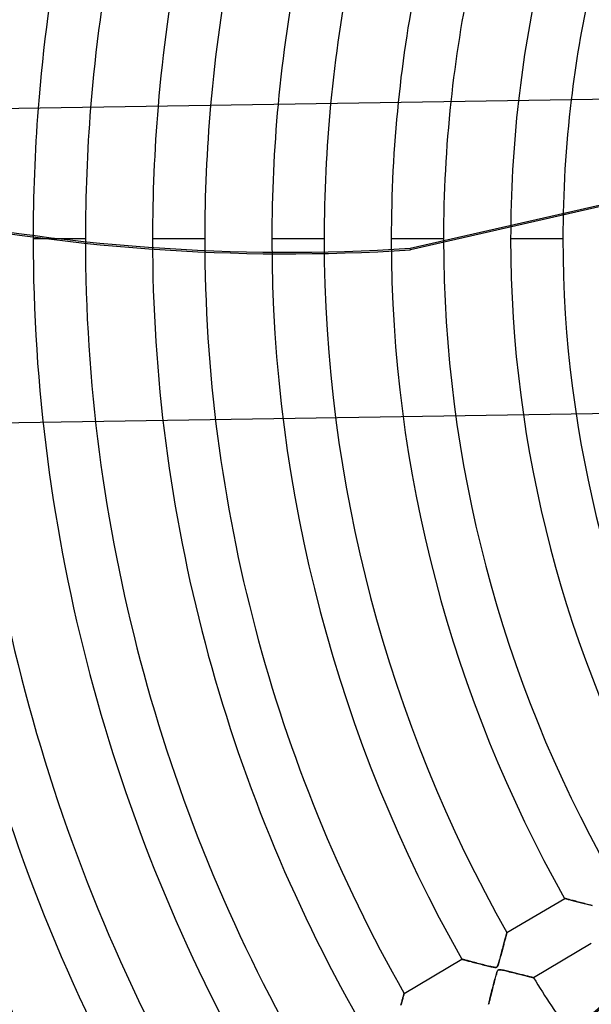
# Model space of a CAD drawing. Header units: millimetres. Extents: x -550 to 550, y -550 to 550.
# Tile 5 of 57: x -327 to -218, y -146 to 42. Entities that reach past the tile are written whole.
import ezdxf

# ---------------------------------------------------------------- set-up
doc = ezdxf.new("R2010")
doc.units = ezdxf.units.MM
doc.layers.add('HIDDEN', color=7, linetype='Continuous')
doc.layers.add('THICK', color=7, linetype='Continuous')

msp = doc.modelspace()

# ---------------------------------------------------------------- linework, layer by layer
at = {"layer": 'HIDDEN'}
for p, q in [((-252.16, -1.8), (-158.39, 19.61)), ((-158.43, 19.28), (-252.09, -2.1)), ((-291.41, 0), (-301.39, 0)), ((-291.41, 0), (-301.39, 0)), ((-268.61, 0), (-278.59, 0)), ((-268.61, 0), (-278.59, 0)), ((-245.81, 0), (-255.79, 0)), ((-245.81, 0), (-255.79, 0)), ((-223.01, 0), (-232.99, 0)), ((-223.01, 0), (-232.99, 0)), ((-314.21, 0), (-324.19, 0)), ((-314.21, 0), (-324.19, 0)), ((-252.09, -2.1), (-252.16, -1.8)), ((-233.71, -132.41), (-222.67, -125.88)), ((-222.66, -125.88), (-222.67, -125.88)), ((-222.67, -125.88), (-222.66, -125.88)), ((-222.63, -125.89), (-222.66, -125.88)), ((-222.66, -125.88), (-222.63, -125.89)), ((-222.57, -125.91), (-222.63, -125.89)), ((-222.63, -125.89), (-222.57, -125.91)), ((-222.49, -125.93), (-222.57, -125.91)), ((-222.57, -125.91), (-222.49, -125.93)), ((-222.4, -125.95), (-222.49, -125.93)), ((-222.49, -125.93), (-222.39, -125.95)), ((-222.28, -125.98), (-222.4, -125.95)), ((-222.39, -125.95), (-222.27, -125.99)), ((-222.15, -126.02), (-222.28, -125.98)), ((-222.27, -125.99), (-222.13, -126.02)), ((-222, -126.06), (-222.15, -126.02)), ((-222.13, -126.02), (-221.98, -126.06)), ((-221.84, -126.1), (-222, -126.06)), ((-221.98, -126.06), (-221.8, -126.11)), ((-221.66, -126.15), (-221.84, -126.1)), ((-221.8, -126.11), (-221.61, -126.16)), ((-221.47, -126.2), (-221.66, -126.15)), ((-221.61, -126.16), (-221.41, -126.21)), ((-221.26, -126.25), (-221.47, -126.2)), ((-221.41, -126.21), (-221.2, -126.27)), ((-221.03, -126.31), (-221.26, -126.25)), ((-221.2, -126.27), (-220.97, -126.33)), ((-220.8, -126.37), (-221.03, -126.31)), ((-220.97, -126.33), (-220.74, -126.39)), ((-220.55, -126.44), (-220.8, -126.37)), ((-220.74, -126.39), (-220.49, -126.45)), ((-220.28, -126.51), (-220.55, -126.44)), ((-220.49, -126.45), (-220.24, -126.52)), ((-220.01, -126.58), (-220.28, -126.51)), ((-220.24, -126.52), (-219.98, -126.59)), ((-219.74, -126.65), (-220.01, -126.58)), ((-219.98, -126.59), (-219.72, -126.66)), ((-219.46, -126.72), (-219.74, -126.65)), ((-219.72, -126.66), (-219.45, -126.73)), ((-219.17, -126.8), (-219.46, -126.72)), ((-219.45, -126.73), (-219.18, -126.79)), ((-219.18, -126.79), (-218.92, -126.86)), ((-218.88, -126.87), (-219.17, -126.8)), ((-218.92, -126.86), (-218.65, -126.93)), ((-218.58, -126.95), (-218.88, -126.87)), ((-218.65, -126.93), (-218.39, -127)), ((-218.28, -127.02), (-218.58, -126.95)), ((-218.39, -127), (-218.14, -127.06)), ((-217.98, -127.1), (-218.28, -127.02)), ((-218.14, -127.06), (-217.88, -127.12)), ((-217.68, -127.17), (-217.98, -127.1)), ((-217.88, -127.12), (-217.64, -127.18)), ((-217.4, -127.24), (-217.68, -127.17)), ((-217.64, -127.18), (-217.4, -127.24)), ((-234.03, -133.6), (-233.97, -133.39)), ((-233.95, -133.32), (-234, -133.49)), ((-233.97, -133.39), (-233.92, -133.2)), ((-233.91, -133.16), (-233.95, -133.32)), ((-233.92, -133.2), (-233.87, -133.02)), ((-233.87, -133.01), (-233.91, -133.16)), ((-233.87, -133.02), (-233.83, -132.87)), ((-233.83, -132.88), (-233.87, -133.01)), ((-233.83, -132.87), (-233.8, -132.73)), ((-233.8, -132.76), (-233.83, -132.88)), ((-233.8, -132.73), (-233.77, -132.62)), ((-233.77, -132.65), (-233.8, -132.76)), ((-233.77, -132.62), (-233.74, -132.53)), ((-233.75, -132.57), (-233.77, -132.65)), ((-233.73, -132.5), (-233.75, -132.57)), ((-233.74, -132.53), (-233.72, -132.46)), ((-233.72, -132.45), (-233.73, -132.5)), ((-233.71, -132.42), (-233.72, -132.45)), ((-233.72, -132.46), (-233.71, -132.42)), ((-233.71, -132.41), (-233.71, -132.42)), ((-233.71, -132.42), (-233.71, -132.41)), ((-234.51, -135.41), (-234.43, -135.11)), ((-234.44, -135.15), (-234.5, -135.38)), ((-234.38, -134.92), (-234.44, -135.15)), ((-234.43, -135.11), (-234.35, -134.83)), ((-234.32, -134.69), (-234.38, -134.92)), ((-234.35, -134.83), (-234.28, -134.55)), ((-234.26, -134.48), (-234.32, -134.69)), ((-234.28, -134.55), (-234.21, -134.3)), ((-234.2, -134.26), (-234.26, -134.48)), ((-234.21, -134.3), (-234.15, -134.05)), ((-234.15, -134.06), (-234.2, -134.26)), ((-234.15, -134.05), (-234.09, -133.82)), ((-234.1, -133.86), (-234.15, -134.06)), ((-234.05, -133.67), (-234.1, -133.86)), ((-234.09, -133.82), (-234.03, -133.6)), ((-234, -133.49), (-234.05, -133.67)), ((-217.58, -134.49), (-228.62, -141.01)), ((-234.96, -137.11), (-235.03, -137.36)), ((-235.02, -137.32), (-234.94, -137.02)), ((-234.89, -136.86), (-234.96, -137.11)), ((-234.94, -137.02), (-234.85, -136.69)), ((-234.83, -136.6), (-234.89, -136.86)), ((-234.85, -136.69), (-234.76, -136.36)), ((-234.76, -136.35), (-234.83, -136.6)), ((-234.76, -136.36), (-234.67, -136.03)), ((-234.69, -136.11), (-234.76, -136.35)), ((-234.63, -135.86), (-234.69, -136.11)), ((-234.67, -136.03), (-234.59, -135.71)), ((-234.56, -135.62), (-234.63, -135.86)), ((-234.59, -135.71), (-234.51, -135.41)), ((-234.5, -135.38), (-234.56, -135.62)), ((-253.34, -144.01), (-242.3, -137.49)), ((-242.29, -137.49), (-242.3, -137.49)), ((-242.3, -137.49), (-242.29, -137.49)), ((-242.25, -137.5), (-242.29, -137.49)), ((-242.29, -137.49), (-242.24, -137.5)), ((-242.2, -137.51), (-242.25, -137.5)), ((-242.24, -137.5), (-242.17, -137.52)), ((-242.12, -137.54), (-242.2, -137.51)), ((-242.17, -137.52), (-242.07, -137.55)), ((-242.02, -137.56), (-242.12, -137.54)), ((-242.07, -137.55), (-241.94, -137.58)), ((-241.9, -137.59), (-242.02, -137.56)), ((-241.94, -137.58), (-241.79, -137.62)), ((-241.76, -137.63), (-241.9, -137.59)), ((-241.79, -137.62), (-241.62, -137.67)), ((-241.61, -137.67), (-241.76, -137.63)), ((-241.62, -137.67), (-241.44, -137.72)), ((-241.44, -137.72), (-241.61, -137.67)), ((-241.25, -137.76), (-241.44, -137.72)), ((-241.44, -137.72), (-241.23, -137.77)), ((-241.06, -137.82), (-241.25, -137.76)), ((-241.23, -137.77), (-241.01, -137.83)), ((-240.85, -137.87), (-241.06, -137.82)), ((-241.01, -137.83), (-240.77, -137.89)), ((-240.62, -137.93), (-240.85, -137.87)), ((-240.77, -137.89), (-240.53, -137.95)), ((-240.38, -137.99), (-240.62, -137.93)), ((-240.53, -137.95), (-240.27, -138.02)), ((-240.13, -138.06), (-240.38, -137.99)), ((-240.27, -138.02), (-240, -138.09)), ((-239.86, -138.13), (-240.13, -138.06)), ((-240, -138.09), (-239.73, -138.16)), ((-239.59, -138.2), (-239.86, -138.13)), ((-239.73, -138.16), (-239.45, -138.24)), ((-239.29, -138.28), (-239.59, -138.2)), ((-239.45, -138.24), (-239.16, -138.31)), ((-238.99, -138.35), (-239.29, -138.28)), ((-239.16, -138.31), (-238.88, -138.38)), ((-238.69, -138.43), (-238.99, -138.35)), ((-238.88, -138.38), (-238.59, -138.46)), ((-238.39, -138.51), (-238.69, -138.43)), ((-238.59, -138.46), (-238.31, -138.53)), ((-238.09, -138.58), (-238.39, -138.51)), ((-238.31, -138.53), (-238.03, -138.6)), ((-237.8, -138.66), (-238.09, -138.58)), ((-238.03, -138.6), (-237.75, -138.67)), ((-237.52, -138.73), (-237.8, -138.66)), ((-237.75, -138.67), (-237.48, -138.74)), ((-237.25, -138.79), (-237.52, -138.73)), ((-237.48, -138.74), (-237.22, -138.8)), ((-237, -138.86), (-237.25, -138.79)), ((-237.22, -138.8), (-236.96, -138.86)), ((-236.75, -138.91), (-237, -138.86)), ((-236.96, -138.86), (-236.72, -138.92)), ((-236.53, -138.96), (-236.75, -138.91)), ((-236.72, -138.92), (-236.5, -138.97)), ((-236.33, -139), (-236.53, -138.96)), ((-236.5, -138.97), (-236.31, -139)), ((-236.15, -139.03), (-236.33, -139)), ((-236.31, -139), (-236.14, -139.03)), ((-236, -139.05), (-236.15, -139.03)), ((-236.14, -139.03), (-235.99, -139.05)), ((-235.86, -139.05), (-236, -139.05)), ((-235.99, -139.05), (-235.87, -139.05)), ((-235.87, -139.05), (-235.78, -139.04)), ((-235.75, -139.04), (-235.86, -139.05)), ((-235.78, -139.04), (-235.69, -139.02)), ((-235.66, -139), (-235.75, -139.04)), ((-235.69, -139.02), (-235.63, -138.98)), ((-235.58, -138.94), (-235.66, -139)), ((-235.63, -138.98), (-235.57, -138.93)), ((-235.52, -138.85), (-235.58, -138.94)), ((-235.57, -138.93), (-235.52, -138.85)), ((-235.45, -138.72), (-235.52, -138.85)), ((-235.52, -138.85), (-235.47, -138.76)), ((-235.47, -138.76), (-235.42, -138.64)), ((-235.38, -138.55), (-235.45, -138.72)), ((-235.42, -138.64), (-235.36, -138.49)), ((-235.31, -138.34), (-235.38, -138.55)), ((-235.36, -138.49), (-235.31, -138.32)), ((-235.24, -138.11), (-235.31, -138.34)), ((-235.31, -138.32), (-235.24, -138.11)), ((-235.17, -137.86), (-235.24, -138.11)), ((-235.24, -138.11), (-235.17, -137.87)), ((-235.1, -137.61), (-235.17, -137.86)), ((-235.17, -137.87), (-235.1, -137.61)), ((-235.1, -137.61), (-235.02, -137.32)), ((-235.03, -137.36), (-235.1, -137.61)), ((-235.85, -140.79), (-235.92, -141.04)), ((-235.91, -141.01), (-235.84, -140.76)), ((-235.79, -140.55), (-235.85, -140.79)), ((-235.84, -140.76), (-235.78, -140.52)), ((-235.72, -140.33), (-235.79, -140.55)), ((-235.78, -140.52), (-235.71, -140.3)), ((-235.66, -140.13), (-235.72, -140.33)), ((-235.71, -140.3), (-235.65, -140.11)), ((-235.6, -139.96), (-235.66, -140.13)), ((-235.65, -140.11), (-235.6, -139.95)), ((-235.6, -139.95), (-235.54, -139.82)), ((-235.54, -139.82), (-235.6, -139.96)), ((-235.48, -139.7), (-235.54, -139.82)), ((-235.54, -139.82), (-235.49, -139.71)), ((-235.49, -139.71), (-235.43, -139.63)), ((-235.41, -139.61), (-235.48, -139.7)), ((-235.43, -139.63), (-235.37, -139.57)), ((-235.34, -139.54), (-235.41, -139.61)), ((-235.37, -139.57), (-235.3, -139.53)), ((-235.25, -139.51), (-235.34, -139.54)), ((-235.3, -139.53), (-235.23, -139.5)), ((-235.14, -139.49), (-235.25, -139.51)), ((-235.23, -139.5), (-235.14, -139.49)), ((-235.14, -139.49), (-235.03, -139.5)), ((-234.99, -139.5), (-235.14, -139.49)), ((-235.03, -139.5), (-234.9, -139.51)), ((-234.81, -139.52), (-234.99, -139.5)), ((-234.9, -139.51), (-234.75, -139.53)), ((-234.59, -139.56), (-234.81, -139.52)), ((-234.75, -139.53), (-234.57, -139.57)), ((-234.35, -139.61), (-234.59, -139.56)), ((-234.57, -139.57), (-234.36, -139.61)), ((-234.36, -139.61), (-234.12, -139.66)), ((-234.1, -139.67), (-234.35, -139.61)), ((-234.12, -139.66), (-233.85, -139.73)), ((-233.85, -139.72), (-234.1, -139.67)), ((-233.6, -139.79), (-233.85, -139.72)), ((-233.85, -139.73), (-233.56, -139.79)), ((-233.34, -139.85), (-233.6, -139.79)), ((-233.56, -139.79), (-233.25, -139.87)), ((-233.09, -139.91), (-233.34, -139.85)), ((-233.25, -139.87), (-232.93, -139.95)), ((-232.84, -139.97), (-233.09, -139.91)), ((-232.93, -139.95), (-232.59, -140.03)), ((-232.58, -140.03), (-232.84, -139.97)), ((-232.59, -140.03), (-232.26, -140.11)), ((-232.34, -140.09), (-232.58, -140.03)), ((-232.09, -140.16), (-232.34, -140.09)), ((-232.26, -140.11), (-231.94, -140.19)), ((-231.85, -140.22), (-232.09, -140.16)), ((-231.94, -140.19), (-231.63, -140.27)), ((-231.61, -140.27), (-231.85, -140.22)), ((-231.63, -140.27), (-231.33, -140.34)), ((-231.37, -140.33), (-231.61, -140.27)), ((-231.14, -140.39), (-231.37, -140.33)), ((-231.33, -140.34), (-231.05, -140.41)), ((-230.92, -140.45), (-231.14, -140.39)), ((-231.05, -140.41), (-230.78, -140.48)), ((-230.7, -140.5), (-230.92, -140.45)), ((-230.78, -140.48), (-230.52, -140.55)), ((-230.49, -140.55), (-230.7, -140.5)), ((-230.52, -140.55), (-230.27, -140.61)), ((-230.28, -140.6), (-230.49, -140.55)), ((-230.08, -140.65), (-230.28, -140.6)), ((-230.27, -140.61), (-230.04, -140.66)), ((-229.89, -140.7), (-230.08, -140.65)), ((-230.04, -140.66), (-229.81, -140.72)), ((-229.71, -140.75), (-229.89, -140.7)), ((-229.81, -140.72), (-229.61, -140.77)), ((-229.53, -140.79), (-229.71, -140.75)), ((-229.61, -140.77), (-229.41, -140.82)), ((-229.37, -140.83), (-229.53, -140.79)), ((-229.41, -140.82), (-229.24, -140.86)), ((-229.23, -140.86), (-229.37, -140.83)), ((-229.24, -140.86), (-229.08, -140.9)), ((-229.09, -140.9), (-229.23, -140.86)), ((-228.97, -140.93), (-229.09, -140.9)), ((-229.08, -140.9), (-228.94, -140.93)), ((-228.87, -140.95), (-228.97, -140.93)), ((-228.94, -140.93), (-228.83, -140.96)), ((-236.38, -142.78), (-236.45, -143.08)), ((-236.42, -142.95), (-236.35, -142.66)), ((-236.3, -142.48), (-236.38, -142.78)), ((-236.35, -142.66), (-236.27, -142.38)), ((-236.22, -142.17), (-236.3, -142.48)), ((-236.27, -142.38), (-236.2, -142.09)), ((-236.14, -141.88), (-236.22, -142.17)), ((-236.2, -142.09), (-236.13, -141.82)), ((-236.07, -141.59), (-236.14, -141.88)), ((-236.13, -141.82), (-236.06, -141.54)), ((-235.99, -141.31), (-236.07, -141.59)), ((-236.06, -141.54), (-235.98, -141.27)), ((-235.92, -141.04), (-235.99, -141.31)), ((-235.98, -141.27), (-235.91, -141.01)), ((-228.78, -140.97), (-228.87, -140.95)), ((-228.83, -140.96), (-228.74, -140.98)), ((-228.71, -140.99), (-228.78, -140.97)), ((-228.74, -140.98), (-228.67, -141)), ((-228.66, -141), (-228.71, -140.99)), ((-228.67, -141), (-228.63, -141.01)), ((-228.63, -141.01), (-228.66, -141)), ((-228.63, -141.01), (-228.62, -141.01)), ((-228.62, -141.01), (-228.63, -141.01)), ((-253.5, -144.62), (-253.55, -144.79)), ((-253.55, -144.81), (-253.51, -144.67)), ((-253.51, -144.67), (-253.48, -144.54)), ((-253.46, -144.47), (-253.5, -144.62)), ((-253.48, -144.54), (-253.45, -144.42)), ((-253.42, -144.33), (-253.46, -144.47)), ((-253.45, -144.42), (-253.42, -144.32)), ((-253.39, -144.22), (-253.42, -144.33)), ((-253.42, -144.32), (-253.39, -144.23)), ((-253.37, -144.13), (-253.39, -144.22)), ((-253.39, -144.23), (-253.37, -144.15)), ((-253.35, -144.07), (-253.37, -144.13)), ((-253.37, -144.15), (-253.36, -144.09)), ((-253.36, -144.09), (-253.35, -144.05)), ((-253.35, -144.05), (-253.34, -144.02)), ((-253.34, -144.03), (-253.35, -144.07)), ((-253.34, -144.01), (-253.34, -144.03)), ((-253.34, -144.02), (-253.34, -144.01)), ((-236.85, -144.63), (-236.9, -144.85)), ((-236.89, -144.8), (-236.83, -144.56)), ((-236.79, -144.41), (-236.85, -144.63)), ((-236.83, -144.56), (-236.77, -144.32)), ((-236.73, -144.17), (-236.79, -144.41)), ((-236.77, -144.32), (-236.7, -144.06)), ((-236.66, -143.92), (-236.73, -144.17)), ((-236.7, -144.06), (-236.63, -143.79)), ((-236.6, -143.65), (-236.66, -143.92)), ((-236.63, -143.79), (-236.56, -143.51)), ((-236.53, -143.37), (-236.6, -143.65)), ((-236.56, -143.51), (-236.49, -143.23)), ((-236.45, -143.08), (-236.53, -143.37)), ((-236.49, -143.23), (-236.42, -142.95)), ((-253.93, -146.25), (-253.88, -146.05)), ((-253.83, -145.88), (-253.9, -146.13)), ((-253.88, -146.05), (-253.82, -145.85)), ((-253.77, -145.64), (-253.83, -145.88)), ((-253.82, -145.85), (-253.77, -145.65)), ((-253.71, -145.41), (-253.77, -145.64)), ((-253.77, -145.65), (-253.72, -145.47)), ((-253.72, -145.47), (-253.68, -145.29)), ((-253.65, -145.19), (-253.71, -145.41)), ((-253.68, -145.29), (-253.63, -145.12)), ((-253.6, -144.98), (-253.65, -145.19)), ((-253.63, -145.12), (-253.59, -144.96)), ((-253.55, -144.79), (-253.6, -144.98)), ((-253.59, -144.96), (-253.55, -144.81)), ((-237.21, -146.08), (-237.2, -146.04)), ((-237.2, -146.05), (-237.21, -146.08)), ((-237.21, -146.09), (-237.21, -146.08)), ((-237.21, -146.08), (-237.21, -146.09)), ((-237.2, -146.04), (-237.18, -145.96)), ((-237.18, -145.99), (-237.2, -146.05)), ((-237.18, -145.96), (-237.15, -145.86)), ((-237.16, -145.91), (-237.18, -145.99)), ((-237.14, -145.81), (-237.16, -145.91)), ((-237.15, -145.86), (-237.12, -145.74)), ((-237.11, -145.69), (-237.14, -145.81)), ((-237.12, -145.74), (-237.08, -145.59)), ((-237.08, -145.55), (-237.11, -145.69)), ((-237.04, -145.4), (-237.08, -145.55)), ((-237.08, -145.59), (-237.04, -145.42)), ((-237.04, -145.42), (-236.99, -145.23)), ((-236.99, -145.23), (-237.04, -145.4)), ((-236.99, -145.23), (-236.94, -145.02)), ((-236.95, -145.04), (-236.99, -145.23)), ((-236.9, -144.85), (-236.95, -145.04)), ((-236.94, -145.02), (-236.89, -144.8))]:
    msp.add_line(p, q, dxfattribs=at)
for radius, start, end in [(506, 0, 180), (456, 0, 180), (451, 0, 180), (400, 0, 180), (395, 0, 180), (232.99, 173.502, 180), (223.01, 173.1689, 180), (324.19, 175.5904, 180), (314.21, 175.4212, 180), (301.39, 175.1874, 180), (291.41, 174.9911, 180), (278.59, 174.7181, 180), (268.61, 174.4875, 180), (255.79, 174.1646, 180), (245.81, 173.8898, 180), (506, 180, 0), (400, 180, 0), (395, 180, 0), (369.79, 180, 209.8252), (359.81, 180, 209.8038), (346.99, 180, 209.7744), (337.01, 180, 209.7499), (324.19, 180, 209.7163), (314.21, 180, 209.6882), (301.39, 180, 209.6495), (291.41, 180, 209.6169), (278.59, 180, 209.5716), (268.61, 180, 209.5334), (255.79, 180, 209.48), (245.81, 180, 209.4345), (232.99, 180, 209.3703), (223.01, 180, 209.3153), (456, 180, 0), (451, 180, 0), (268.61, 211.6666, 214.3939)]:
    msp.add_arc((0, 0), radius, start, end, dxfattribs=at)
for centre in [(-273.7, 357.99), (-273.63, 357.68)]:
    msp.add_ellipse(centre, major_axis=(355.65, 81.18), ratio=0.987688, start_param=-2.280953, end_param=-1.73342, dxfattribs=at)
at = {"layer": 'THICK'}
for p, q in [((-180.37, 27.17), (-394.27, 23.81)), ((-179.42, -32.82), (-393.33, -36.18))]:
    msp.add_line(p, q, dxfattribs=at)
for radius, start, end in [(445, 0, 180), (394.99, 0, 180), (337.01, 162.8402, 175.7928), (324.19, 163.0315, 175.5904), (314.21, 163.1344, 175.4212), (301.39, 163.2009, 175.1874), (291.41, 163.1959, 174.9911), (278.59, 163.1069, 174.7181), (268.61, 162.9654, 174.4875), (255.79, 162.6769, 174.1646), (245.81, 162.3573, 173.8898), (232.99, 161.804, 173.502), (223.01, 162.2644, 173.1689), (394.99, 180, 0), (445, 180, 0)]:
    msp.add_arc((0, 0), radius, start, end, dxfattribs=at)
for centre, major_axis, start_param, end_param in [((-452.39, 126.54), (-355.65, -81.18), 1.684288, 2.13685), ((-452.32, 126.23), (355.65, 81.18), -1.457005, -1.004743)]:
    msp.add_ellipse(centre, major_axis=major_axis, ratio=0.987688, start_param=start_param, end_param=end_param, dxfattribs=at)

doc.saveas('drawing.dxf')
